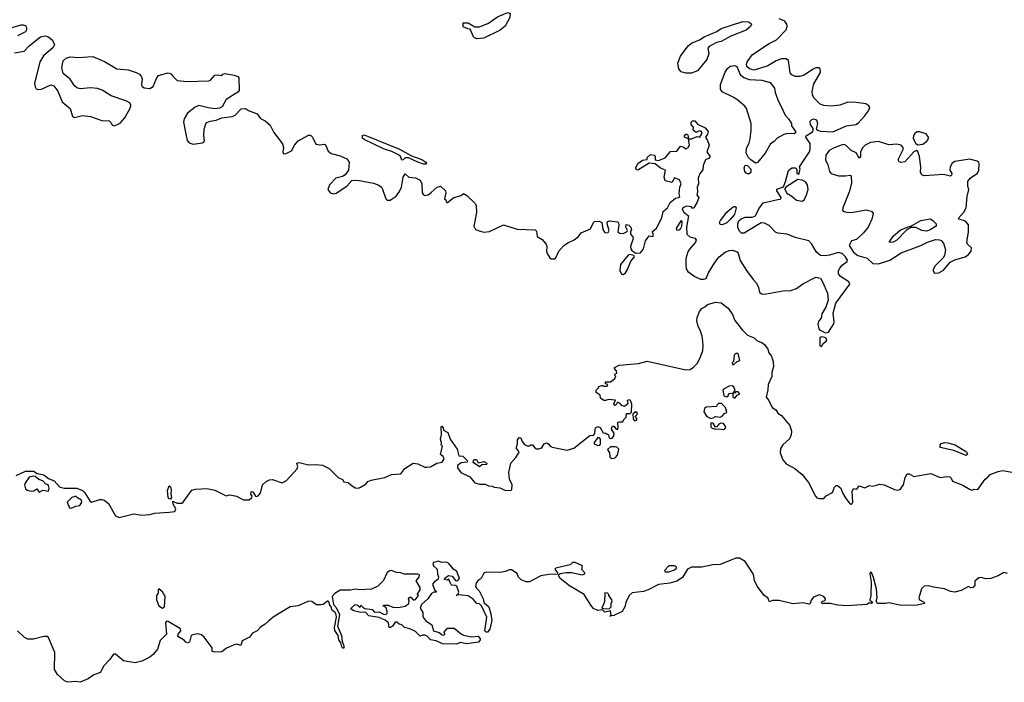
# Model space of a CAD drawing. Extents: x 2219101 to 2444320, y 201258 to 358766.
# Tile 31 of 256: x 2245033 to 2253668, y 250104 to 255915. Entities that reach past the tile are written whole.
import ezdxf

# ---------------------------------------------------------------- set-up
doc = ezdxf.new("R2010")
doc.units = 0

msp = doc.modelspace()

# ---------------------------------------------------------------- linework, layer by layer
at = {"layer": '0CON10XD'}
for points in [[(2249045, 255746.7), (2249022.5, 255755), (2249012.5, 255765), (2248985, 255830), (2248963, 255833), (2248921.7, 255851.7), (2248921.7, 255888.3), (2248967, 255887), (2249025, 255852.5), (2249065, 255853.3), (2249146.1, 255883.9), (2249225, 255940), (2249285, 255966.2), (2249315, 255977.5), (2249335, 255970), (2249333.3, 255935), (2249291.7, 255858.3), (2249245.9, 255824.1), (2249105, 255753.8), (2249045, 255746.7)], [(2244925, 255834), (2245045, 255870), (2245065, 255870), (2245083, 255863), (2245092.5, 255845), (2245092.5, 255825), (2245083, 255807), (2245015, 255773.3)], [(2250810, 254355), (2250822.5, 254365), (2250817.5, 254387.5), (2250823.3, 254445), (2250833.3, 254475), (2250820.7, 254510.7), (2250775, 254527.5), (2250751.7, 254488.3), (2250695, 254502.5), (2250684.1, 254534.1), (2250696.7, 254595), (2250652.4, 254612.4), (2250605, 254650), (2250555, 254657.5), (2250455, 254596), (2250440, 254600), (2250435.8, 254615), (2250455, 254653.8), (2250495, 254683.3), (2250535, 254690), (2250537.5, 254705), (2250565, 254731.2), (2250597.3, 254727.3), (2250606.7, 254715), (2250607.5, 254685), (2250635, 254681.2), (2250695, 254702.5), (2250742.3, 254757.7), (2250797, 254763), (2250830, 254805), (2250856.7, 254796.7), (2250875, 254782.5), (2250895, 254792.5), (2250906.7, 254815), (2250900, 254870), (2250864.2, 254884.2), (2250864.4, 254895), (2250875, 254909.4), (2250885, 254912), (2250893.8, 254905), (2250900, 254870), (2250925, 254870), (2250975, 254890), (2250996.7, 254883.3), (2251016.4, 254913.6), (2251017, 254927), (2251005, 254937.5), (2250995, 254940), (2250965, 254926.7), (2250940, 254945), (2250943, 254973), (2250923.3, 254995), (2250923.3, 255015), (2250935, 255026.7), (2250955, 255028.8), (2250969.3, 255009.3), (2250978.8, 254998.8), (2251045, 254965.6), (2251070, 254935), (2251065, 254910), (2251047.5, 254885), (2251066.7, 254855), (2251078.8, 254815), (2251060, 254755), (2251087.5, 254715), (2251075, 254697.5), (2251047.5, 254685), (2251026.7, 254635), (2251025, 254597.5), (2250998.8, 254565), (2250983.3, 254525), (2250986.2, 254475), (2250973.8, 254445), (2250978.8, 254405), (2250972.5, 254375), (2250990, 254355), (2250976, 254315), (2250945, 254263.3), (2250935, 254260), (2250923.9, 254273.9), (2250885, 254278.6), (2250859.7, 254270.3), (2250844, 254255), (2250855, 254229.2), (2250900, 254195), (2250880, 254095), (2250884.1, 254034.1), (2250911.4, 254011.4), (2250955, 254000), (2250966.7, 253985), (2250960, 253965), (2250906.6, 253903.4), (2250892.1, 253877.9), (2250875, 253820), (2250874.2, 253765), (2250879.5, 253729.5), (2250893.3, 253705), (2250955, 253663.8), (2251005, 253639.2), (2251031.7, 253638.3), (2251052.5, 253645), (2251073.3, 253695), (2251129.2, 253785), (2251168, 253835), (2251220, 253875), (2251255, 253890), (2251285, 253893.8), (2251325, 253880), (2251335, 253867.5), (2251353, 253803), (2251406, 253715), (2251465, 253636.2), (2251496.2, 253605), (2251512.5, 253565), (2251520, 253525), (2251540, 253510), (2251565, 253508.8), (2251725, 253535.8), (2251795, 253540), (2251845, 253557.5), (2251902.4, 253597.6), (2252014.4, 253655.6), (2252055, 253648.8), (2252075, 253616.7), (2252117.4, 253517.4), (2252124.1, 253455.9), (2252103.8, 253395), (2252067.5, 253335), (2252061.7, 253298.3), (2252042.5, 253275), (2252033.3, 253245), (2252041.2, 253205), (2252048.8, 253195), (2252099.1, 253169.1), (2252125.9, 253174.1), (2252172.3, 253247.7), (2252175.8, 253265), (2252167.7, 253342.3), (2252190.3, 253429.7), (2252313.8, 253595), (2252306.2, 253615), (2252231.1, 253661.1), (2252214.2, 253685), (2252215.6, 253715), (2252224.6, 253735.4), (2252245, 253762.5), (2252288.8, 253795), (2252294, 253805), (2252275.3, 253835), (2252245, 253864.5), (2252215, 253874.3), (2252135, 253850), (2252095, 253844.2), (2252055, 253848), (2252020, 253875), (2251980.8, 253945), (2251954.5, 253974.5), (2251835, 254005.5), (2251765, 254032.7), (2251682.3, 254042.3), (2251662.6, 254052.6), (2251605, 254110), (2251565, 254130.8), (2251535, 254132), (2251506.2, 254115), (2251387, 254043), (2251365, 254042), (2251345, 254058.8), (2251331.3, 254091.3), (2251330.8, 254125), (2251340.3, 254149.7), (2251361.7, 254168.3), (2251395, 254182.5), (2251455.8, 254184.2), (2251485, 254193.8), (2251515.8, 254255), (2251552.9, 254307.1), (2251707.5, 254345), (2251710, 254355), (2251673.3, 254415), (2251673, 254427), (2251731.2, 254448.8), (2251750, 254495), (2251775, 254593.3), (2251805, 254616), (2251836.4, 254616.4), (2251850, 254605), (2251850, 254565), (2251865, 254560), (2251876.7, 254605), (2251872.5, 254625), (2251959.2, 254755), (2251965.8, 254775), (2251965, 254830), (2251927.5, 254885), (2251930, 254895), (2251985, 254932.5), (2251992.5, 254945), (2251991.7, 254961.7), (2251968, 254995), (2251966.2, 255025), (2251979.5, 255040.5), (2251995, 255046.2), (2252021.2, 255035), (2252030, 255005), (2252018.3, 254958.3), (2252035, 254942.5), (2252055, 254936.2), (2252165, 254930.8), (2252285, 254984.2), (2252366.7, 254995), (2252388.9, 255011.1), (2252441.1, 255068.9), (2252478, 255115), (2252488.8, 255145), (2252479.7, 255159.7), (2252455, 255175.8), (2252367.9, 255187.9), (2252295, 255190), (2252225, 255165.5), (2252147.2, 255157.2), (2252085, 255162.1), (2252053.4, 255173.4), (2251998.9, 255228.9), (2251987.1, 255255), (2251982.7, 255285), (2251996.6, 255353.4), (2252057.2, 255452.8), (2252052, 255485), (2252041.9, 255491.9), (2252015, 255492.2), (2251985, 255479.1), (2251912.6, 255427.4), (2251875, 255415.4), (2251835, 255417.5), (2251805, 255430.5), (2251789.6, 255449.6), (2251775, 255556.7), (2251755, 255572), (2251715, 255571.4), (2251666.6, 255553.4), (2251595, 255510.6), (2251475, 255473.3), (2251435, 255484.2), (2251411.2, 255505), (2251406, 255525), (2251412, 255545), (2251461.3, 255608.7), (2251605, 255704.3), (2251671.9, 255738.1), (2251755.7, 255824.3), (2251764.2, 255855), (2251762.5, 255875), (2251745, 255900.8), (2251695, 255920.8)], [(2250925, 255444.2), (2250875, 255444.3), (2250835, 255457.5), (2250815, 255483.3), (2250804.4, 255534.4), (2250827.5, 255595), (2250895, 255686.2), (2250925, 255707.5), (2250995, 255737.5), (2251037.5, 255765), (2251147.7, 255812.3), (2251185, 255836.2), (2251375, 255897.8), (2251425, 255895.8), (2251443.8, 255885), (2251450, 255875), (2251442.9, 255855), (2251405, 255821.4), (2251269.2, 255770.8), (2251185, 255723.8), (2251145, 255713.3), (2251080.7, 255679.3), (2251067.5, 255665), (2251076.2, 255615), (2251060, 255565), (2250976.7, 255465), (2250925, 255444.2)], [(2244987.5, 255622.5), (2245071.2, 255638.8), (2245115, 255686.2), (2245215, 255764), (2245255, 255772), (2245285, 255763.8), (2245320, 255735), (2245338.8, 255695), (2245328.3, 255671.7), (2245243.2, 255596.8), (2245209.2, 255545), (2245164.3, 255355), (2245168.8, 255325), (2245178.3, 255308.3), (2245195, 255301.2), (2245225, 255304), (2245305, 255343.8), (2245334.1, 255334.1), (2245366.8, 255286.8), (2245405, 255193.3), (2245476.7, 255135), (2245496.4, 255066.4), (2245515, 255056.7), (2245585, 255074), (2245655, 255064.2), (2245755, 255030), (2245817, 255027), (2245835, 255010), (2245845, 254990), (2245865, 254983.8), (2245915, 255006.2), (2245955.5, 255054.5), (2246006.2, 255145), (2246008.8, 255165), (2245998.8, 255185), (2245965, 255204.3), (2245835.5, 255245.5), (2245756.1, 255296.1), (2245715, 255310.5), (2245655, 255316.5), (2245567.9, 255307.9), (2245535, 255318.1), (2245514.4, 255335), (2245475, 255392.5), (2245413.3, 255443.3), (2245402.2, 255495), (2245415, 255554), (2245441.7, 255578.3), (2245475, 255588.5), (2245545, 255583.6), (2245675, 255592.2), (2245778.1, 255548.1), (2245884.6, 255484.6), (2245985, 255474.4), (2246055, 255452.9), (2246085, 255436), (2246099.7, 255419.7), (2246108, 255395), (2246101.2, 255345), (2246105, 255332.5), (2246126, 255316), (2246175, 255312), (2246205, 255330), (2246232, 255398), (2246248.8, 255421.2), (2246268.2, 255431.8), (2246335, 255447.1), (2246360.2, 255440.2), (2246378, 255415), (2246415, 255381.4), (2246502.4, 255372.4), (2246691.2, 255378.8), (2246705.9, 255384.1), (2246745, 255428), (2246765, 255431.2), (2246805, 255423.8), (2246814.2, 255435.8), (2246835, 255442.9), (2246915, 255429.2), (2246947.7, 255417.7), (2246953.9, 255403.9), (2246959.2, 255295), (2246945, 255279.2), (2246843.8, 255215), (2246810.3, 255149.7), (2246785, 255138), (2246745, 255134.2), (2246685, 255140.6), (2246605, 255161.9), (2246571.2, 255148.8), (2246506, 255094), (2246476.5, 255045), (2246468.5, 255015), (2246486.4, 254926.4), (2246502.5, 254855), (2246520, 254835), (2246555.9, 254824.1), (2246636.4, 254833.6), (2246648.3, 254841.7), (2246653.6, 254856.4), (2246647.9, 254897.9), (2246650, 254955), (2246665, 255000), (2246675.7, 255014.3), (2246705, 255026), (2246755, 255032), (2246807.3, 255052.7), (2246895.8, 255064.2), (2246921.7, 255078.3), (2246975, 255133.3), (2247015, 255136.7), (2247039.3, 255119.3), (2247115, 255088.8), (2247145, 255046.7), (2247185, 255027.5), (2247229.3, 254989.3), (2247261.2, 254925), (2247337.1, 254825), (2247346, 254795), (2247340, 254755), (2247347.5, 254737.5), (2247369.5, 254740.5), (2247416.7, 254765), (2247444.3, 254815), (2247475, 254850.8), (2247567, 254903), (2247585, 254902.5), (2247602.5, 254885), (2247631.7, 254821.7), (2247665, 254817.5), (2247703, 254823), (2247715, 254816.7), (2247738.3, 254761.7), (2247765, 254742), (2247845, 254720.6), (2247903.3, 254695), (2247923.8, 254665), (2247917.5, 254595), (2247886.7, 254555), (2247865, 254540), (2247805, 254523.8), (2247751.2, 254465), (2247736.7, 254425), (2247755, 254396.7), (2247785, 254388.8), (2247807.7, 254392.3), (2247903.3, 254455), (2247945, 254503.8), (2247995, 254508.6), (2248135, 254481.2), (2248184.2, 254464.2), (2248206.2, 254445), (2248215, 254427.5), (2248243.9, 254343.9), (2248255, 254333.3), (2248283.3, 254333.3), (2248335, 254368), (2248363.4, 254406.6), (2248380.8, 254445), (2248396.2, 254535), (2248415, 254562), (2248445, 254532.5), (2248505, 254528), (2248545, 254506.7), (2248559.2, 254475), (2248564, 254395), (2248575, 254380), (2248585, 254373.8), (2248615, 254378.8), (2248642.2, 254397.8), (2248695, 254446.2), (2248725, 254453.3), (2248766.7, 254415), (2248770, 254395), (2248760, 254345), (2248770, 254335), (2248775, 254312.5), (2248785, 254312.5), (2248840, 254355), (2248905, 254373.3), (2248925, 254390), (2248955, 254373.3), (2249025, 254306.2), (2249035.6, 254285), (2249039.1, 254225), (2249015.8, 254105), (2249031.2, 254075), (2249061.7, 254061.7), (2249105, 254051.1), (2249152.6, 254057.4), (2249275, 254114.2), (2249395, 254078.1), (2249555, 254071.2), (2249565, 254060), (2249572.7, 254012.7), (2249615, 253986.2), (2249650, 253945), (2249656.2, 253925), (2249653.8, 253885), (2249658.8, 253865), (2249683.3, 253825), (2249695, 253816.7), (2249725, 253817.5), (2249735, 253827.5), (2249762.5, 253885), (2249806.3, 253933.7), (2249845, 253961.9), (2249896.2, 253985), (2249930.9, 254009.1), (2249958.8, 254045), (2250038.3, 254081.7), (2250065, 254136.7), (2250075, 254143.8), (2250115, 254146.7), (2250140, 254135), (2250147.1, 254075), (2250161.2, 254051.2), (2250175, 254044.6), (2250195, 254048.9), (2250203.3, 254065), (2250186.2, 254125), (2250187.5, 254145), (2250205, 254151.2), (2250275, 254142.5), (2250283.8, 254133.8), (2250287.5, 254115), (2250280, 254055), (2250295, 254042.2), (2250325, 254039.6), (2250361.4, 254058.6), (2250364.2, 254065), (2250349.4, 254095), (2250351.7, 254118.3), (2250375, 254112.5), (2250394.2, 254095), (2250400, 254075), (2250390, 254055), (2250390, 254035), (2250410.7, 254010.7), (2250413.8, 253995), (2250389.4, 253925), (2250392.2, 253905), (2250401.8, 253891.8), (2250438, 253868), (2250478.8, 253871.2), (2250504.2, 253905), (2250522, 253975), (2250535, 253996.7), (2250555, 254020), (2250585, 254012.5), (2250592.5, 254035), (2250580, 254055), (2250617.5, 254085), (2250663.9, 254176.1), (2250677, 254233), (2250713.3, 254265), (2250738.3, 254311.7), (2250785, 254350), (2250810, 254355)], [(2251485, 254657.1), (2251444.8, 254684.8), (2251424.8, 254704.8), (2251403.1, 254745), (2251407.5, 254785), (2251430.6, 254835), (2251439.1, 254870.9), (2251448.6, 254945), (2251446.9, 255005), (2251407.1, 255135), (2251392.5, 255155), (2251332.9, 255205), (2251295, 255230.9), (2251195, 255281.4), (2251180.6, 255305), (2251179.1, 255345), (2251219.5, 255455), (2251242.2, 255487.8), (2251265, 255508), (2251305, 255512), (2251324, 255504), (2251352.5, 255435), (2251385, 255407.1), (2251431.3, 255391.3), (2251543.2, 255383.2), (2251615, 255363.8), (2251652, 255315), (2251659.2, 255275), (2251682.4, 255212.4), (2251725, 255122.5), (2251745.9, 255075.9), (2251776.7, 255045), (2251802.5, 255005), (2251802.5, 254985), (2251837.5, 254935), (2251837, 254923), (2251826.1, 254913.9), (2251765, 254916.7), (2251735, 254908.8), (2251675.5, 254874.5), (2251648.8, 254845), (2251618.8, 254825), (2251572.5, 254745), (2251505, 254662), (2251485, 254657.1)], [(2252908.3, 254818.3), (2252955, 254823.3), (2252986.7, 254845), (2253000, 254865), (2253002.5, 254885), (2252983.6, 254913.6), (2252925, 254931.2), (2252905, 254930), (2252884, 254916), (2252873.3, 254895), (2252870, 254875), (2252876.4, 254856.4), (2252890.7, 254830.7), (2252908.3, 254818.3)], [(2248575, 254646.5), (2248523.7, 254663.7), (2248442.5, 254702.5), (2248415, 254703.9), (2248395, 254684.4), (2248385, 254683.3), (2248372.9, 254715), (2248355, 254730.9), (2248298.3, 254758.3), (2248222.7, 254782.7), (2248054.3, 254865), (2248040.9, 254875), (2248040, 254900), (2248055, 254905.5), (2248365, 254777.9), (2248470.6, 254720.6), (2248558.9, 254688.9), (2248595.8, 254665), (2248600, 254655), (2248595, 254648.8), (2248575, 254646.5)], [(2253055, 253691.2), (2253095, 253694.2), (2253135, 253718), (2253192.8, 253787.2), (2253235, 253810), (2253324.5, 253835.5), (2253355, 253856), (2253377.1, 253885), (2253381.2, 253915), (2253347, 253947), (2253339.2, 253965), (2253355.6, 254055), (2253354.3, 254115), (2253326.6, 254146.6), (2253272.5, 254165), (2253266.7, 254175), (2253312.4, 254227.6), (2253332.9, 254265), (2253344, 254365), (2253358, 254425), (2253347.5, 254455), (2253347.5, 254495), (2253370, 254525), (2253432.3, 254567.7), (2253446.1, 254593.9), (2253449.3, 254649.3), (2253443.6, 254663.6), (2253430, 254675), (2253365, 254690.8), (2253235, 254672), (2253210, 254655), (2253193.3, 254625), (2253190, 254595), (2253207.5, 254565), (2253205, 254550), (2253195, 254542.5), (2253135, 254556.7), (2252965, 254544), (2252945, 254553.3), (2252933.8, 254575), (2252936.4, 254623.6), (2252925.9, 254715.9), (2252910, 254760), (2252897, 254767), (2252873.6, 254756.4), (2252795, 254668.8), (2252765, 254660.8), (2252745, 254667.5), (2252739.3, 254679.3), (2252741.2, 254695), (2252781.2, 254775), (2252780, 254795), (2252763.9, 254813.9), (2252725, 254822), (2252655, 254815.8), (2252565, 254845.6), (2252495, 254838.6), (2252446.7, 254815), (2252426.2, 254795), (2252407.5, 254755), (2252406.7, 254715), (2252395, 254700), (2252368.3, 254748.3), (2252325, 254768.8), (2252282.7, 254812.7), (2252265, 254819.2), (2252245, 254817.5), (2252175, 254791.9), (2252131.9, 254768.1), (2252103.6, 254726.4), (2252100, 254685), (2252120.9, 254640.9), (2252134.2, 254584.2), (2252150, 254565), (2252215, 254544.5), (2252275.6, 254544.4), (2252315, 254551.2), (2252325.8, 254545.8), (2252327.8, 254485), (2252310.2, 254409.8), (2252252.2, 254265), (2252250, 254245), (2252255.7, 254235.7), (2252285.5, 254225.5), (2252325, 254223.6), (2252457.6, 254247.6), (2252503.3, 254235), (2252517.5, 254215), (2252505.5, 254165), (2252474.6, 254095.4), (2252432.5, 254045), (2252372.3, 253987.7), (2252327.5, 253975), (2252308.8, 253935), (2252347.1, 253875), (2252385, 253845.4), (2252464.2, 253824.2), (2252515, 253776.2), (2252564.1, 253774.1), (2252665, 253807.1), (2252765, 253871.4), (2252936.7, 253935), (2252995.6, 253964.4), (2253065, 253988), (2253100, 253985), (2253115, 253978), (2253135.7, 253955), (2253151.9, 253895), (2253142.6, 253847.4), (2253131.4, 253825), (2253061.4, 253755), (2253044.3, 253725), (2253043.1, 253713.1), (2253055, 253691.2)], [(2251425, 254561.2), (2251405, 254568.8), (2251393.6, 254583.6), (2251387.8, 254615), (2251395, 254639.2), (2251415.9, 254635.9), (2251445.6, 254605), (2251444, 254576), (2251425, 254561.2)], [(2251895, 254323.8), (2251915, 254338.8), (2251935, 254380), (2251947.1, 254425), (2251943.1, 254465), (2251925, 254494), (2251895, 254506.2), (2251858.3, 254511.7), (2251753.8, 254446.2), (2251742.5, 254435), (2251743.3, 254425), (2251762.4, 254392.4), (2251806.1, 254366.1), (2251845, 254333.1), (2251895, 254323.8)], [(2251195, 254116.2), (2251177.5, 254117.5), (2251170, 254135), (2251178.8, 254155), (2251235, 254226.2), (2251277.5, 254265), (2251295, 254276.7), (2251307, 254277), (2251317.5, 254265), (2251303.3, 254205), (2251265, 254161.2), (2251235, 254134), (2251215, 254124.2), (2251195, 254116.2)], [(2250795, 254070), (2250815, 254072.5), (2250828.8, 254081.2), (2250840, 254105), (2250842.5, 254145), (2250835, 254152.5), (2250791.2, 254085), (2250795, 254070)], [(2252675, 253960), (2252660, 253965), (2252693.8, 254015), (2252755, 254068), (2252815, 254096.2), (2252855, 254107.5), (2252935, 254154), (2253016.8, 254166.8), (2253042.5, 254155), (2253070, 254125), (2253070, 254105), (2253017.7, 254072.3), (2252985, 254061.2), (2252945, 254066.2), (2252893, 254093), (2252848.3, 254091.7), (2252811.2, 254068.8), (2252725, 253981.2), (2252695, 253963.8), (2252675, 253960)], [(2250325, 253680), (2250345, 253694), (2250365, 253723.8), (2250393, 253797), (2250423.8, 253835), (2250418.1, 253848.1), (2250385, 253855.7), (2250369.5, 253850.5), (2250303.6, 253766.4), (2250296, 253715), (2250312, 253682), (2250325, 253680)], [(2251024.5, 253095), (2251017.9, 253137.9), (2251001.7, 253191.7), (2250983.3, 253225), (2250972.5, 253275), (2250975, 253302.5), (2250994.3, 253355), (2251015, 253383.3), (2251043.3, 253396.7), (2251065, 253415.8), (2251135, 253436.2), (2251185, 253432), (2251248, 253385), (2251285, 253330), (2251305.7, 253275.7), (2251372.1, 253192.1), (2251417, 253147), (2251473.8, 253125), (2251499.7, 253099.7), (2251542, 253085), (2251565, 253066.9), (2251593.8, 253025), (2251604.2, 252994.2), (2251628, 252965), (2251642, 252915), (2251645, 252870), (2251630, 252825), (2251630.8, 252785), (2251596.9, 252715), (2251595, 252670), (2251578.8, 252605), (2251602, 252575), (2251632.4, 252512.4), (2251665, 252492), (2251685, 252461.2), (2251715, 252443.8), (2251786.3, 252356.3), (2251801.1, 252305), (2251800, 252275), (2251785, 252240), (2251724.7, 252185.3), (2251704.5, 252155), (2251703.3, 252115), (2251725.5, 252055), (2251755, 252019.4), (2251830.2, 251980.2), (2251896.6, 251926.6), (2251950, 251855), (2252012.5, 251735), (2252025, 251720.9), (2252044.7, 251714.7), (2252085, 251715.8), (2252105, 251740), (2252161.4, 251768.6), (2252180, 251815), (2252195, 251829.2), (2252205, 251830), (2252235, 251806), (2252249.2, 251765), (2252280, 251715), (2252311.1, 251675), (2252325, 251667.1), (2252335, 251671.2), (2252339.4, 251685), (2252333.3, 251776.7), (2252345, 251802.5), (2252375, 251797.5), (2252395, 251826.7), (2252445, 251808.8), (2252485, 251830), (2252513.7, 251823.7), (2252538.9, 251828.9), (2252575, 251840.4), (2252615, 251835.4), (2252705, 251793.8), (2252735, 251788.6), (2252755, 251796), (2252783.1, 251835), (2252799.1, 251900.9), (2252815, 251932.5), (2252835, 251932.2), (2252875, 251909.4), (2253024.3, 251934.3), (2253105, 251900.6), (2253165, 251910), (2253190, 251905), (2253203.6, 251893.6), (2253215, 251868.8), (2253303.6, 251833.6), (2253367.5, 251795), (2253385, 251790), (2253405, 251796.7), (2253435, 251794), (2253500, 251885), (2253525, 251902.5), (2253543.3, 251925), (2253615, 251952.9), (2253655, 251961.4), (2253735, 251948)], [(2245003, 251917), (2245083.7, 251956.3), (2245155, 251955.6), (2245185.9, 251935.9), (2245245, 251923.8), (2245285, 251890), (2245335, 251870), (2245385.9, 251815.9), (2245425, 251805.8), (2245535, 251805.6), (2245583.3, 251785), (2245605.8, 251765), (2245648, 251695), (2245663.3, 251685), (2245735, 251707.6), (2245755, 251708.4), (2245775, 251700.9), (2245810.9, 251670.8), (2245873.5, 251563.5), (2245905, 251548.7), (2246035, 251581.8), (2246105, 251568.9), (2246175, 251576.9), (2246215, 251588.4), (2246345, 251594.6), (2246395, 251602.9), (2246402.2, 251625), (2246378, 251665), (2246375, 251692.5), (2246414.4, 251674.4), (2246455, 251674.3), (2246466.9, 251683.1), (2246541.8, 251788.2), (2246575, 251798.9), (2246675, 251802.5), (2246745, 251788.9), (2246845, 251740.6), (2246875, 251748.8), (2246935, 251735.8), (2246995, 251704.3), (2247045, 251704.2), (2247070, 251725), (2247072.5, 251735), (2247060, 251755), (2247063.1, 251776.9), (2247078, 251775), (2247100, 251735), (2247113.3, 251733.3), (2247125, 251740), (2247145, 251761.2), (2247164.2, 251835.8), (2247194.3, 251865.7), (2247225, 251878.8), (2247251.7, 251881.7), (2247335, 251853.4), (2247373.3, 251875), (2247467.8, 251975), (2247472.2, 251995), (2247463, 252027), (2247485, 252031.4), (2247565, 252009.6), (2247634.7, 252014.7), (2247688.3, 252008.3), (2247748, 251978), (2247825, 251900), (2247863.3, 251883.3), (2247875, 251862.5), (2247915, 251857.5), (2247936.7, 251835), (2247975, 251810), (2248005, 251807.1), (2248023.4, 251816.6), (2248072, 251845), (2248085.8, 251864.2), (2248114.4, 251875.6), (2248235, 251899.4), (2248295, 251927.7), (2248375, 251933.1), (2248409.7, 251980.3), (2248485, 252026.7), (2248525, 252018.6), (2248585, 251989.2), (2248605, 251989.2), (2248635, 251993.1), (2248693, 252027), (2248737.5, 252035), (2248756, 252065), (2248746.7, 252085), (2248722.5, 252102.5), (2248740, 252175), (2248730, 252185), (2248732.5, 252205), (2248723.6, 252236.4), (2248732.5, 252275), (2248730, 252345), (2248735, 252350), (2248747.5, 252335), (2248750, 252315), (2248787.5, 252295), (2248810, 252235), (2248868.8, 252148.8), (2248885, 252090), (2248918.3, 252088.3), (2248960, 252045), (2248957, 252033), (2248905, 252027.5), (2248873.3, 252005), (2248873.8, 251983.8), (2248902.5, 251942.5), (2248980, 251905), (2249025, 251852.7), (2249065, 251841.5), (2249115, 251841.4), (2249145, 251825.8), (2249177, 251823), (2249195, 251814.2), (2249245, 251808), (2249289.1, 251789.1), (2249333.9, 251786.1), (2249348.3, 251791.7), (2249351.4, 251835), (2249330, 251885), (2249322, 251945), (2249341.2, 252025), (2249385.8, 252075), (2249411.2, 252115), (2249413.3, 252125), (2249390, 252155), (2249390, 252165), (2249400, 252195), (2249398.3, 252231.7), (2249415, 252250), (2249428.3, 252248.3), (2249440, 252215), (2249459.3, 252189.3), (2249485, 252176.7), (2249502.5, 252177.5), (2249515, 252187.5), (2249530, 252185), (2249550, 252160), (2249565, 252152), (2249585, 252150), (2249605, 252156.7), (2249616.7, 252165), (2249632.5, 252195), (2249655, 252203.3), (2249675, 252193.3), (2249686.7, 252175), (2249702.5, 252165), (2249835, 252140), (2249892.3, 252157.7), (2250033, 252267), (2250069.3, 252270.7), (2250078.3, 252291.7), (2250083.3, 252335), (2250105, 252346.7), (2250125, 252337.5), (2250151.7, 252291.7), (2250175, 252290), (2250185, 252280), (2250198.3, 252278.3), (2250200, 252255), (2250213, 252243), (2250230, 252245), (2250242.5, 252265), (2250246.7, 252286.7), (2250223, 252323), (2250225, 252340), (2250235, 252350), (2250245, 252350), (2250263.6, 252323.6), (2250275, 252320), (2250282.5, 252335), (2250280, 252385), (2250293, 252387), (2250322.5, 252387.5), (2250331.7, 252408.3), (2250351.7, 252428.3), (2250355, 252460), (2250387.5, 252462.5), (2250397.5, 252472.5), (2250401.7, 252541.7), (2250390, 252575), (2250385, 252580), (2250360, 252575), (2250367.5, 252545), (2250337, 252523), (2250315, 252530), (2250299.3, 252549.3), (2250275, 252560), (2250270, 252545), (2250255, 252532.5), (2250242.5, 252545), (2250258.3, 252578.3), (2250195, 252582.5), (2250175, 252573.8), (2250155, 252573.8), (2250127.5, 252595), (2250123, 252623), (2250090, 252645), (2250090, 252665), (2250110, 252685), (2250110, 252695), (2250135, 252707.5), (2250147.5, 252707.5), (2250155, 252700), (2250185, 252700), (2250190, 252715), (2250171.7, 252721.7), (2250170, 252735), (2250175, 252740), (2250215, 252740), (2250250, 252765), (2250260, 252785), (2250253.6, 252793.6), (2250255, 252810), (2250270, 252815), (2250267.5, 252835), (2250250, 252855), (2250250, 252865), (2250290, 252885), (2250458.9, 252901.1), (2250535, 252920.6), (2250875, 252844.2), (2250913.6, 252846.4), (2250943.8, 252866.2), (2250977.4, 252902.6), (2251003, 252957), (2251024.4, 253015), (2251028.6, 253055), (2251024.5, 253095)], [(2252065, 253050), (2252080, 253075), (2252107.5, 253095), (2252112.5, 253105), (2252103.3, 253125), (2252066.7, 253133.3), (2252051.7, 253128.3), (2252050, 253055), (2252065, 253050)], [(2251295, 252890), (2251325, 252916.7), (2251350, 252925), (2251335, 252987.5), (2251315, 252986.7), (2251298, 252972), (2251293.3, 252916.7), (2251282.5, 252905), (2251285, 252890), (2251295, 252890)], [(2251305, 252596.7), (2251325, 252622.5), (2251347.5, 252635), (2251335, 252650), (2251315, 252650), (2251305, 252640), (2251291.7, 252641.7), (2251307.5, 252662.5), (2251296.4, 252696.4), (2251283, 252703), (2251255, 252701.2), (2251206.7, 252675), (2251201.2, 252665), (2251207.5, 252615), (2251235, 252606.7), (2251246.7, 252615), (2251253.3, 252636.7), (2251288.3, 252638.3), (2251287.5, 252605), (2251305, 252596.7)], [(2251095, 252418.8), (2251115, 252422), (2251135, 252434), (2251175, 252428), (2251193, 252437), (2251215, 252462.5), (2251235, 252470), (2251223.8, 252515), (2251188.3, 252548.3), (2251161.7, 252548.3), (2251147.5, 252535), (2251145, 252522.5), (2251055, 252516.7), (2251040, 252505), (2251033.3, 252475), (2251060, 252435), (2251095, 252418.8)], [(2250425, 252397.5), (2250445, 252402.5), (2250446.7, 252416.7), (2250430, 252435), (2250448.3, 252451.7), (2250452.5, 252465), (2250433.9, 252476.1), (2250410, 252455), (2250412.5, 252415), (2250425, 252397.5)], [(2251205, 252320), (2251219.4, 252330.6), (2251226.2, 252345), (2251205, 252373.3), (2251183, 252377), (2251165, 252367.5), (2251146.7, 252343.3), (2251135, 252342.5), (2251115, 252377.5), (2251095, 252380), (2251094, 252345), (2251105, 252333.8), (2251135, 252323.3), (2251165, 252326.7), (2251205, 252320)], [(2250105, 252180), (2250115, 252182.5), (2250127.5, 252192.5), (2250127.5, 252235), (2250118.3, 252248.3), (2250105, 252250), (2250071.7, 252208.3), (2250070, 252195), (2250105, 252180)], [(2250225, 252067.5), (2250255, 252073.3), (2250275.8, 252095), (2250287, 252147), (2250270, 252165), (2250255, 252170), (2250215, 252168.8), (2250188, 252145), (2250206.2, 252115), (2250207.5, 252077.5), (2250225, 252067.5)], [(2253335, 252094.2), (2253225, 252136.2), (2253105, 252163.8), (2253105, 252182.5), (2253115, 252198.1), (2253146.1, 252206.1), (2253172.5, 252205), (2253236, 252185), (2253337.5, 252125), (2253346.5, 252105), (2253335, 252094.2)], [(2249065, 251992.5), (2249011.7, 252031.7), (2249012.5, 252045), (2249023.3, 252056.7), (2249038.3, 252058.3), (2249055, 252030), (2249105, 252040), (2249130, 252025), (2249126.7, 252013.3), (2249085, 252010), (2249065, 251992.5)], [(2245205, 251772.5), (2245235, 251790), (2245285, 251780), (2245292.5, 251805), (2245285, 251830), (2245275, 251840), (2245261.7, 251841.7), (2245235, 251870), (2245201.7, 251881.7), (2245169.5, 251909.5), (2245155, 251912), (2245117.7, 251902.3), (2245085, 251857.5), (2245076.7, 251835), (2245085, 251800), (2245098.3, 251788.3), (2245135, 251780), (2245157, 251783), (2245185, 251800), (2245205, 251772.5)], [(2246355, 251708.8), (2246345, 251712), (2246336, 251725), (2246330, 251785), (2246345, 251827.5), (2246355, 251817.5), (2246360.6, 251795), (2246357.5, 251755), (2246363.8, 251725), (2246355, 251708.8)], [(2245485, 251632.5), (2245525, 251650), (2245560, 251655), (2245577.5, 251685), (2245575, 251700), (2245540.7, 251720.7), (2245525, 251737.5), (2245490, 251725), (2245450, 251685), (2245470, 251635), (2245485, 251632.5)], [(2253695, 251058.5), (2253665, 251065.6), (2253615, 251037.1), (2253550, 251015), (2253505, 251011.2), (2253465, 251023.3), (2253445, 251021.2), (2253410.3, 250989.7), (2253408.6, 250955), (2253395, 250936), (2253375, 250933.1), (2253353, 250943), (2253290.3, 250909.7), (2253235, 250895.3), (2253195, 250900), (2253145, 250924.6), (2253047.4, 250937.4), (2253005, 250950), (2252965, 250946.6), (2252942.3, 250925), (2252917.5, 250845), (2252925, 250828), (2252965.8, 250805.8), (2252967.5, 250795), (2252905, 250780.9), (2252765, 250777.9), (2252655, 250800), (2252625, 250794.2), (2252555, 250796.2), (2252546, 250815), (2252553.8, 250845), (2252548.6, 250925), (2252522.4, 251022.4), (2252505, 251067.1), (2252495, 251070.8), (2252489.1, 251055), (2252501.8, 250985), (2252498.9, 250865), (2252488.8, 250825), (2252515, 250803.3), (2252505, 250794.2), (2252485, 250800), (2252462.5, 250787.5), (2252286.7, 250773.3), (2252205, 250779.6), (2252144.2, 250795.8), (2252070, 250795), (2252063.3, 250805), (2252075, 250816), (2252098, 250822), (2252100, 250835), (2252085, 250856.4), (2252045, 250871.8), (2251995, 250851.2), (2251974.6, 250825), (2251964.4, 250795.6), (2251955, 250790), (2251905, 250801.5), (2251815, 250792.1), (2251695, 250822.5), (2251635, 250820), (2251608.3, 250808.3), (2251594.6, 250844.6), (2251562.2, 250865), (2251503.6, 250945), (2251478.6, 250995), (2251471.4, 251035), (2251465.6, 251055), (2251395, 251162), (2251345, 251191.9), (2251315, 251191.5), (2251175, 251137.1), (2251112.5, 251135), (2251015, 251113.5), (2250925, 251114.5), (2250891.4, 251095), (2250845, 251022.5), (2250795, 250992.2), (2250735, 250973.8), (2250635, 250960.9), (2250545.8, 250914.2), (2250505, 250901.1), (2250405, 250888), (2250379.2, 250865), (2250350, 250805), (2250340.8, 250765), (2250316.2, 250725), (2250245, 250688.8), (2250210, 250685), (2250220, 250690), (2250215, 250730), (2250165, 250720), (2250145, 250740), (2250105, 250732.5), (2250065, 250750), (2250041.3, 250781.3), (2249983.6, 250873.6), (2249855, 250949.2), (2249773.3, 251015), (2249762.5, 251035), (2249760, 251045), (2249773, 251057), (2249825, 251066.2), (2249876, 251066), (2249965, 251047.5), (2249990, 251055), (2249990, 251065), (2249963, 251093), (2249970, 251125), (2249905, 251156), (2249880, 251155), (2249860, 251135), (2249845, 251130), (2249733.9, 251106.1), (2249727.5, 251095), (2249750, 251065), (2249747.5, 251052.5), (2249675, 251050), (2249603, 251037), (2249505, 250984.3), (2249475, 250983.8), (2249431.4, 251001.4), (2249408.8, 251025), (2249396.9, 251056.9), (2249345, 251090.8), (2249325, 251091.4), (2249293.1, 251076.9), (2249245, 251066.2), (2249125, 251071.1), (2249105, 251060), (2249080, 251015), (2249055, 250998), (2249036.2, 250975), (2249030.8, 250945), (2249038.3, 250928.3), (2249062.5, 250905), (2249097.1, 250835), (2249104.5, 250804.5), (2249147.5, 250765), (2249163.8, 250705), (2249173.8, 250645), (2249155, 250570), (2249135, 250542.5), (2249123, 250543), (2249112.5, 250555), (2249131.2, 250675), (2249083.8, 250775), (2249065, 250791.2), (2249043.3, 250795), (2249011.7, 250831.7), (2248965, 250861.2), (2248885, 250870), (2248860, 250865), (2248879.5, 250880.5), (2248886, 250895), (2248867.3, 250947.3), (2248855, 250953.8), (2248823.3, 250955), (2248813.3, 250965), (2248798.3, 251008.3), (2248785, 251000), (2248760, 251005), (2248761.7, 251018.3), (2248795, 251040), (2248826.1, 251036.1), (2248855, 250997.5), (2248863.8, 250993.8), (2248875, 250996.2), (2248890, 251015), (2248865.8, 251075.8), (2248837.5, 251097.5), (2248796.2, 251145), (2248775, 251157.1), (2248735, 251156), (2248705.6, 251165.6), (2248662, 251155), (2248657.5, 251145), (2248663.8, 251125), (2248693.8, 251095), (2248696.2, 251056.2), (2248707.5, 251025), (2248703, 251007), (2248667, 250983), (2248652.5, 250965), (2248670, 250915), (2248690, 250895), (2248665, 250893.3), (2248645, 250883.8), (2248614, 250835), (2248558, 250785), (2248546.2, 250755), (2248568.8, 250715), (2248567.5, 250685), (2248575, 250670), (2248592.5, 250645), (2248648.3, 250608.3), (2248662, 250555), (2248711.7, 250541.7), (2248739.3, 250519.3), (2248753, 250517), (2248762.5, 250525), (2248756.7, 250545), (2248785, 250578.8), (2248845, 250578.8), (2248906.7, 250525), (2248925, 250516), (2248996.4, 250503.6), (2249055, 250510), (2249072.5, 250485), (2249072.5, 250475), (2249057.5, 250455), (2248955, 250440), (2248895, 250453.3), (2248865, 250438.8), (2248741.7, 250441.7), (2248687, 250467), (2248637.5, 250475), (2248607.7, 250507.7), (2248587.3, 250517.3), (2248565, 250518.8), (2248545, 250508.8), (2248505, 250548.8), (2248455, 250574), (2248408.8, 250585), (2248385, 250606.7), (2248360, 250615), (2248341.7, 250631.7), (2248325, 250632.5), (2248302.5, 250595), (2248285, 250583.8), (2248273.8, 250583.8), (2248268.8, 250625), (2248239.7, 250649.7), (2248185, 250672), (2248095, 250686.7), (2248065, 250720), (2248025, 250717.5), (2247965, 250731.2), (2247940, 250745), (2247940, 250755), (2247975, 250787.5), (2247995, 250780), (2248015, 250760), (2248025, 250780), (2248041.7, 250761.7), (2248061.2, 250751.2), (2248125, 250742.5), (2248145, 250720), (2248185, 250722.5), (2248225, 250702.5), (2248245, 250700), (2248255, 250710), (2248256.7, 250725), (2248246.2, 250756.2), (2248220, 250775), (2248225, 250780), (2248265, 250780), (2248305, 250763.3), (2248355, 250758.8), (2248415, 250772), (2248446.2, 250795), (2248448.8, 250815), (2248442.5, 250835), (2248455, 250850), (2248465, 250850), (2248485, 250827.5), (2248495, 250826.2), (2248505, 250831.2), (2248530, 250865), (2248520, 250875), (2248544.3, 250915.7), (2248545.8, 250934.2), (2248510, 250995), (2248536.7, 251025), (2248540, 251045), (2248525, 251053.3), (2248405, 251052), (2248375, 251062.9), (2248336.9, 251066.9), (2248295, 251084.2), (2248278.8, 251081.2), (2248255, 251066.7), (2248225, 250996.7), (2248174.1, 250945.9), (2248118.3, 250921.7), (2248015.8, 250915.8), (2247975, 250920), (2247935, 250913.3), (2247845, 250912), (2247797, 250883), (2247772.5, 250855), (2247785.5, 250785.5), (2247808.9, 250758.9), (2247837.5, 250697.5), (2247820.9, 250595), (2247856.5, 250515), (2247861.1, 250461.1), (2247877.1, 250425), (2247875, 250403.3), (2247865, 250404.2), (2247859.4, 250415), (2247849.5, 250449.5), (2247833.1, 250475), (2247825.7, 250515), (2247798.3, 250558.3), (2247794.4, 250585), (2247810.8, 250675), (2247809.2, 250699.2), (2247797.8, 250717.8), (2247773.8, 250735), (2247766, 250765), (2247749.2, 250785), (2247747.3, 250807.3), (2247740, 250815), (2247732.5, 250815), (2247695, 250786.2), (2247675, 250783.8), (2247635, 250783.8), (2247595, 250811.4), (2247565, 250814.5), (2247475, 250776), (2247405, 250765.3), (2247255, 250674.3), (2247215, 250640.8), (2247185, 250612.5), (2247149.4, 250590.6), (2247115, 250556.2), (2247076.1, 250533.9), (2247048.8, 250501.2), (2246985, 250468.8), (2246972.5, 250427.5), (2246937.3, 250437.3), (2246915, 250433.1), (2246848, 250402), (2246805, 250370), (2246745, 250367.5), (2246722.5, 250375), (2246722.5, 250405), (2246650.3, 250500.3), (2246628.9, 250518.9), (2246595, 250528.1), (2246548.3, 250521.7), (2246536.2, 250513.8), (2246523, 250457), (2246505, 250450), (2246490, 250455), (2246475, 250472.5), (2246420, 250505), (2246422.5, 250525), (2246447.5, 250555), (2246445, 250572.5), (2246335, 250638), (2246320, 250640), (2246312, 250625), (2246320, 250525), (2246265, 250469.2), (2246241.8, 250395), (2246205, 250348.9), (2246175, 250325.6), (2246105, 250289.5), (2246045, 250275.5), (2245994, 250284)], [(2250725, 251073.3), (2250775, 251090), (2250792.5, 251105), (2250792.5, 251115), (2250775, 251126.7), (2250725, 251124.3), (2250687.5, 251085), (2250694, 251074), (2250725, 251073.3)], [(2246285, 250754.2), (2246302, 250765), (2246309.2, 250855), (2246285, 250896.7), (2246255, 250922.5), (2246247.5, 250915), (2246247.5, 250885), (2246234, 250865), (2246234.1, 250825.9), (2246253.8, 250775), (2246285, 250754.2)], [(2250175, 250747.5), (2250205, 250750), (2250220, 250765), (2250220, 250795), (2250230, 250815), (2250227, 250827), (2250200, 250865), (2250200, 250875), (2250187, 250887), (2250165, 250890), (2250161.7, 250808.3), (2250140, 250755), (2250175, 250747.5)], [(2245994, 250284), (2245945, 250292), (2245875, 250350), (2245855, 250352), (2245820.2, 250299.8), (2245767.1, 250245), (2245740.7, 250189.3), (2245685, 250170.6), (2245635, 250133.3), (2245565, 250106), (2245525, 250110), (2245455, 250104), (2245425, 250116), (2245365, 250171.2), (2245337.5, 250215), (2245342.2, 250365), (2245286.2, 250496.2), (2245275, 250505.6), (2245245, 250506.4), (2245155, 250482.9), (2245105, 250483.6), (2245075, 250495.6), (2245012.9, 250555)]]:
    msp.add_lwpolyline(points, dxfattribs=at)

doc.saveas('drawing.dxf')
